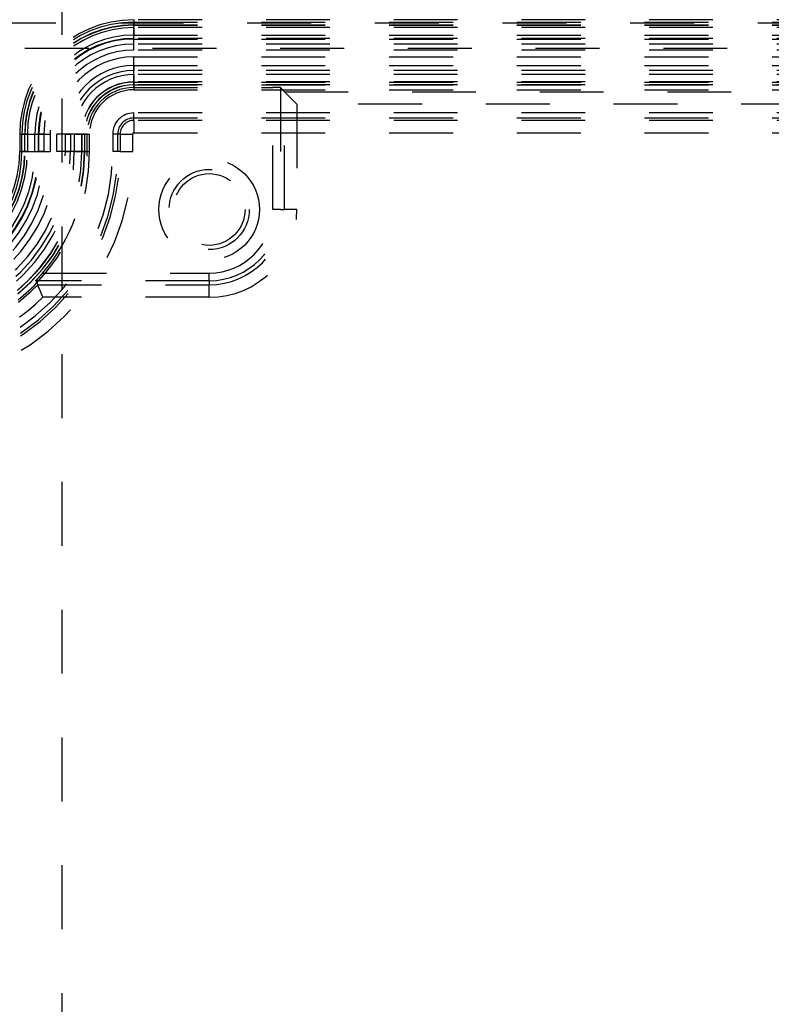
# Model space of a CAD drawing. Header units: inches. Extents: x 220 to 877, y 4 to 174.
# Tile 33 of 256: x 237.48 to 238.66, y 31.66 to 33.2. Entities that reach past the tile are written whole.
import ezdxf

# ---------------------------------------------------------------- set-up
doc = ezdxf.new("R2010")
doc.units = ezdxf.units.IN
doc.header["$LTSCALE"] = 0.5
doc.header["$MEASUREMENT"] = 0
doc.linetypes.add('HIDDEN', pattern=[0.225, 0.15, -0.075])
doc.layers.add('SID-M-H', color=4, linetype='HIDDEN')

msp = doc.modelspace()

# ---------------------------------------------------------------- linework, layer by layer
at = {"layer": 'SID-M-H'}
for p, q in [((237.54957, 30.17957), (237.54957, 47.17957)), ((241.33952, 33.1978), (237.29128, 33.1978)), ((237.66186, 33.20287), (237.66186, 33.19501)), ((240.96894, 33.20287), (237.66186, 33.20287)), ((237.66186, 33.19933), (240.96894, 33.19933)), ((237.66186, 33.19456), (237.66186, 33.19933)), ((237.66186, 33.19083), (237.66186, 33.19501)), ((237.66186, 33.19501), (240.96894, 33.19501)), ((237.66186, 33.15534), (237.66186, 33.19456)), ((237.66186, 33.19456), (240.96894, 33.19456)), ((237.66186, 33.19083), (237.66186, 33.17903)), ((240.96894, 33.19083), (237.66186, 33.19083)), ((237.66186, 33.17903), (240.96894, 33.17903)), ((240.96894, 33.17374), (237.66186, 33.17374)), ((237.66186, 33.17285), (237.66186, 33.17374)), ((237.66186, 33.16497), (237.66186, 33.17285)), ((237.66186, 33.17285), (240.96894, 33.17285)), ((237.29128, 33.15844), (241.33952, 33.15844)), ((240.96894, 33.16497), (237.66186, 33.16497)), ((240.96894, 33.15534), (237.66186, 33.15534)), ((237.66186, 33.10569), (237.66186, 33.14491)), ((237.66186, 33.14491), (240.96894, 33.14491)), ((237.66186, 33.13133), (240.96894, 33.13133)), ((237.66186, 33.13133), (237.66186, 33.12346)), ((240.96894, 33.12346), (237.66186, 33.12346)), ((237.66186, 33.097), (237.66186, 33.12346)), ((237.66186, 33.11728), (237.66186, 33.10548)), ((240.96894, 33.11728), (237.66186, 33.11728)), ((240.96894, 33.10569), (237.66186, 33.10569)), ((237.66186, 33.10569), (237.66186, 33.10091)), ((237.66186, 33.10548), (237.66186, 33.1013)), ((237.66186, 33.10548), (240.96894, 33.10548)), ((240.96894, 33.1013), (237.66186, 33.1013)), ((237.66186, 33.1013), (237.66186, 33.09344)), ((237.66186, 33.10091), (240.96894, 33.10091)), ((237.66186, 33.097), (237.8796, 33.097)), ((237.66186, 33.09344), (240.96894, 33.09344)), ((237.8796, 32.90603), (237.8796, 33.097)), ((237.89774, 33.09046), (237.89141, 33.0968)), ((237.89141, 33.0968), (237.89141, 32.90603)), ((237.89774, 33.09046), (240.73306, 33.09046)), ((237.89774, 32.90603), (237.89774, 33.09046)), ((237.91742, 33.07078), (237.89774, 33.09046)), ((237.66186, 33.04934), (237.66186, 33.0572)), ((240.96894, 33.0572), (237.66186, 33.0572)), ((237.91742, 33.07078), (237.91742, 32.90603)), ((240.71338, 33.07078), (237.91742, 33.07078)), ((237.66186, 33.04555), (237.66186, 33.04934)), ((237.66186, 33.04934), (240.96894, 33.04934)), ((237.66186, 33.04555), (237.66186, 33.02589)), ((240.96894, 33.04555), (237.66186, 33.04555)), ((237.48312, 33.02414), (237.49099, 33.02414)), ((237.48312, 33.02414), (237.48312, 32.99658)), ((237.49144, 33.02414), (237.48666, 33.02414)), ((237.48666, 32.99658), (237.48666, 33.02414)), ((237.49517, 33.02414), (237.49099, 33.02414)), ((237.49099, 32.99658), (237.49099, 33.02414)), ((237.49144, 33.02414), (237.53066, 33.02414)), ((237.49144, 32.99658), (237.49144, 33.02414)), ((237.49517, 33.02414), (237.50696, 33.02414)), ((237.49517, 33.02414), (237.49517, 32.99658)), ((237.50696, 32.99658), (237.50696, 33.02414)), ((237.51314, 33.02414), (237.51225, 33.02414)), ((237.51225, 33.02414), (237.51225, 32.99658)), ((237.51314, 32.99658), (237.51314, 33.02414)), ((237.52102, 33.02414), (237.51314, 33.02414)), ((237.52102, 33.02414), (237.52102, 32.99658)), ((237.53066, 33.02414), (237.53066, 32.99658)), ((237.58031, 33.02414), (237.54109, 33.02414)), ((237.54109, 32.99658), (237.54109, 33.02414)), ((237.55466, 32.99658), (237.55466, 33.02414)), ((237.55466, 33.02414), (237.56253, 33.02414)), ((237.56253, 33.02414), (237.56253, 32.99658)), ((237.58899, 33.02414), (237.56253, 33.02414)), ((237.56872, 33.02414), (237.58051, 33.02414)), ((237.56872, 33.02414), (237.56872, 32.99658)), ((237.58031, 33.02414), (237.58031, 32.99658)), ((237.58031, 33.02414), (237.58508, 33.02414)), ((237.58051, 33.02414), (237.58469, 33.02414)), ((237.58051, 32.99658), (237.58051, 33.02414)), ((237.58469, 33.02414), (237.58469, 32.99658)), ((237.58469, 33.02414), (237.59256, 33.02414)), ((237.58508, 32.99658), (237.58508, 33.02414)), ((237.58899, 32.99658), (237.58899, 33.02414)), ((237.59256, 32.99658), (237.59256, 33.02414)), ((237.63666, 33.02414), (237.62879, 33.02414)), ((237.62879, 33.02414), (237.62879, 32.99658)), ((237.64045, 33.02414), (237.63666, 33.02414)), ((237.63666, 32.99658), (237.63666, 33.02414)), ((237.64045, 33.02414), (237.6601, 33.02414)), ((237.64045, 33.02414), (237.64045, 32.99658)), ((237.6601, 32.99658), (237.6601, 33.02414)), ((237.66186, 33.02589), (240.96894, 33.02589)), ((237.48312, 32.99658), (237.49099, 32.99658)), ((237.49144, 32.99658), (237.48666, 32.99658)), ((237.49517, 32.99658), (237.49099, 32.99658)), ((237.49144, 32.99658), (237.53066, 32.99658)), ((237.49517, 32.99658), (237.50696, 32.99658)), ((237.51314, 32.99658), (237.51225, 32.99658)), ((237.52102, 32.99658), (237.51314, 32.99658)), ((237.58031, 32.99658), (237.54109, 32.99658)), ((237.55466, 32.99658), (237.56253, 32.99658)), ((237.58899, 32.99658), (237.56253, 32.99658)), ((237.56872, 32.99658), (237.58051, 32.99658)), ((237.58031, 32.99658), (237.58508, 32.99658)), ((237.58051, 32.99658), (237.58469, 32.99658)), ((237.58469, 32.99658), (237.59256, 32.99658)), ((237.63666, 32.99658), (237.62879, 32.99658)), ((237.64045, 32.99658), (237.63666, 32.99658)), ((237.64045, 32.99658), (237.6601, 32.99658)), ((237.89141, 32.90603), (237.8796, 32.90603)), ((237.89141, 32.90603), (237.89774, 32.90603)), ((237.91742, 32.90603), (237.89774, 32.90603)), ((237.51897, 32.8064), (237.77997, 32.8064)), ((237.77997, 32.79459), (237.77997, 32.8064)), ((237.77997, 32.79459), (237.50863, 32.79459)), ((237.50863, 32.79459), (237.51014, 32.79104)), ((237.51014, 32.79104), (237.51133, 32.78825)), ((237.51133, 32.78825), (237.77997, 32.78825)), ((237.77997, 32.79459), (237.77997, 32.78825)), ((237.77997, 32.76857), (237.77997, 32.78825)), ((237.77997, 32.76857), (237.51953, 32.76857))]:
    msp.add_line(p, q, dxfattribs=at)
for radius in [0.07874, 0.06271, 0.05612]:
    msp.add_circle((237.77997, 32.90603), radius, dxfattribs=at)
for centre, radius, start, end in [((237.66186, 33.02414), 0.17873, 90, 180), ((237.66186, 33.02414), 0.1752, 90, 180), ((237.66186, 33.02414), 0.17087, 90, 180), ((237.66186, 33.02414), 0.17042, 90, 180), ((237.66186, 33.02414), 0.16669, 90, 180), ((237.66186, 33.02414), 0.15489, 90, 180), ((237.66186, 33.02414), 0.14961, 90, 180), ((237.66186, 33.02414), 0.14871, 90, 180), ((237.66186, 33.02414), 0.14084, 90, 180), ((237.66186, 33.02414), 0.1312, 90, 180), ((237.66186, 33.02414), 0.12077, 90, 180), ((237.66186, 33.02414), 0.10719, 90, 180), ((237.66186, 33.02414), 0.09932, 90, 180), ((237.66186, 33.02414), 0.09314, 90, 180), ((237.66186, 33.02414), 0.08155, 90, 180), ((237.66186, 33.02414), 0.08134, 90, 180), ((237.66186, 33.02414), 0.07716, 90, 180), ((237.66186, 33.02414), 0.07677, 90, 180), ((237.66186, 33.02414), 0.07286, 90, 180), ((237.66186, 33.02414), 0.0693, 90, 180), ((237.66186, 33.02414), 0.03306, 90, 180), ((237.66186, 33.02414), 0.0252, 90, 180), ((237.66186, 33.02414), 0.02141, 90, 180), ((237.66186, 33.02414), 0.00175, 90, 180), ((237.29571, 32.99658), 0.28459, 270, 0), ((237.29571, 32.99658), 0.24537, 270, 0), ((237.29571, 32.99658), 0.19572, 270, 0), ((237.29571, 32.99658), 0.23494, 270, 0), ((237.29571, 32.99658), 0.28937, 270, 0), ((237.29571, 32.99658), 0.19094, 270, 0), ((237.29571, 32.99658), 0.19945, 270, 0), ((237.29571, 32.99658), 0.21125, 270, 0), ((237.29571, 32.99658), 0.34473, 270, 0), ((237.29571, 32.99658), 0.36439, 270, 0), ((237.29571, 32.99658), 0.273, 270, 0), ((237.29571, 32.99658), 0.2848, 270, 0), ((237.29571, 32.99658), 0.29684, 270, 0), ((237.29571, 32.99658), 0.28898, 270, 0), ((237.29571, 32.99658), 0.34094, 270, 0), ((237.29571, 32.99658), 0.19527, 270, 0), ((237.29571, 32.99658), 0.18741, 270, 0), ((237.29571, 32.99658), 0.33308, 270, 0), ((237.29571, 32.99658), 0.2253, 270, 0), ((237.29571, 32.99658), 0.21743, 270, 0), ((237.29571, 32.99658), 0.25895, 270, 0), ((237.29571, 32.99658), 0.26682, 270, 0), ((237.29571, 32.99658), 0.21654, 270, 0), ((237.29571, 32.99658), 0.29328, 319.57392, 0), ((237.77997, 32.90603), 0.11144, 270, 0), ((237.77997, 32.90603), 0.09963, 270, 0), ((237.77997, 32.90603), 0.11777, 270, 0), ((237.77997, 32.90603), 0.13745, 270, 0), ((237.29571, 32.99658), 0.29982, 270, 315.98546), ((237.29571, 32.99658), 0.3195, 270, 314.46817)]:
    msp.add_arc(centre, radius, start, end, dxfattribs=at)
msp.add_ellipse((237.8796, 33.09679), major_axis=(0.01181, 0), ratio=0.0174551, start_param=0.0174533, end_param=1.5707963, dxfattribs=at)
for points, knots in [([(237.50863, 32.79459), (237.5087, 32.79469), (237.50885, 32.7949), (237.51015, 32.79637), (237.51246, 32.79894), (237.51562, 32.80249), (237.51793, 32.80519), (237.51897, 32.8064)], [0, 0, 0, 0, 0.1490377, 0.297417, 0.5035502, 0.7774595, 1, 1, 1, 1]), ([(237.51953, 32.76857), (237.51839, 32.77133), (237.51612, 32.77685), (237.51343, 32.7833), (237.51169, 32.7874), (237.51145, 32.78797), (237.51133, 32.78825)], [0, 0, 0, 0, 0.28075938, 0.56080161, 0.78062514, 1, 1, 1, 1])]:
    msp.add_open_spline(points, degree=3, knots=knots, dxfattribs=at)

doc.saveas('drawing.dxf')
